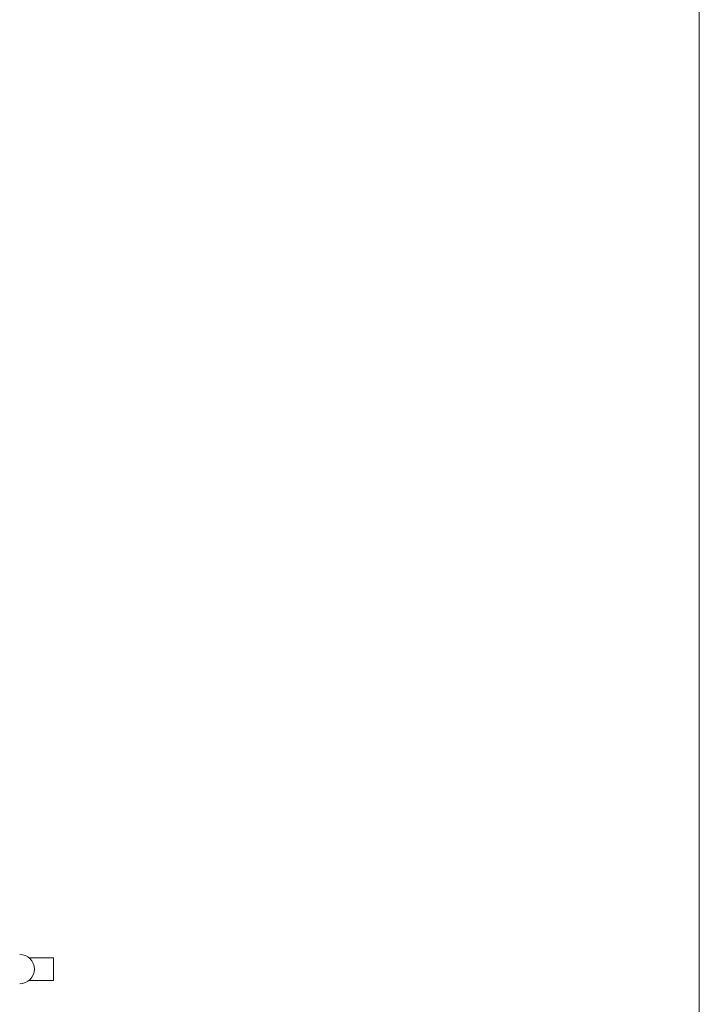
# Model space of a CAD drawing. Header units: millimetres. Extents: x -8 to 594, y 0 to 420.
# Tile 156 of 249: x 234 to 249, y 309 to 331. Entities that reach past the tile are written whole.
import ezdxf

# ---------------------------------------------------------------- set-up
doc = ezdxf.new("R2010")
doc.units = ezdxf.units.MM
doc.layers.add('1', color=7, linetype='Continuous', true_color=0xffffff)
doc.styles.add('Calibri', font='txt')
doc.dimstyles.get("Standard").update_dxf_attribs({"dimtxt": 0.18, "dimasz": 0.18, "dimexe": 0.18, "dimexo": 0.0625, "dimgap": 0.09, "dimtad": 0, "dimtih": 1, "dimtoh": 1, "dimdec": 4, "dimzin": 0, "dimdsep": 46, "dimtxsty": 'Standard', "dimcen": 0.09, "dimadec": 0, "dimazin": 0, "dimtfac": 1, "dimtdec": 4, "dimtofl": 0, "dimtmove": 0, "dimatfit": 3, "dimfxl": 0, "dimtolj": 1, "dimtzin": 0, "dimarcsym": 0})

# ---------------------------------------------------------------- blocks, each defined once
blk = doc.blocks.new('_U2')
at = {"layer": '1', "color": 18, "lineweight": 13}
for p, q in [((147.37, 320.701), (147.37, 378.38)), ((281.821, 328.547), (281.821, 378.38)), ((147.37, 376.38), (189.299, 376.38)), ((281.821, 376.38), (239.891, 376.38))]:
    blk.add_line(p, q, dxfattribs=at)
at = {"layer": '1', "color": 18}
for points in [[(147.37, 376.38), (150.87, 377.318), (150.87, 375.442)], [(281.821, 376.38), (278.321, 375.442), (278.321, 377.318)]]:
    blk.add_solid(points, dxfattribs=at)
at = {"layer": '1', "color": 18, "linetype": 'Continuous', "lineweight": 13, "char_height": 3.5, "attachment_point": 7, "line_spacing_factor": 1.399613, "style": 'Calibri'}
for s, insert in [('\\fCalibri|b0|i0;\\W1.0000;2.7', (190.985, 373.383)), ('\\fCalibri|b0|i0;\\W1.0000;LIFT POINT SPAN', (201.135, 373.383))]:
    blk.add_mtext(s, dxfattribs=dict(at, insert=insert))

msp = doc.modelspace()

# ---------------------------------------------------------------- linework, layer by layer
at = {"layer": '1', "color": 155, "linetype": 'Continuous', "lineweight": 18}
for p, q in [((249.123, 333.77), (249.123, 286.025)), ((234.258, 310.148), (234.802, 310.148)), ((234.802, 310.148), (234.802, 309.648)), ((234.802, 309.648), (234.258, 309.648))]:
    msp.add_line(p, q, dxfattribs=at)
for start, end in [(0, 90), (270, 0)]:
    msp.add_arc((234.051, 309.898), 0.325, start, end, dxfattribs=at)

# ---------------------------------------------------------------- dimensions: what is measured, and where the dimension line sits
at = {"layer": '1', "color": 18, "linetype": 'Continuous', "lineweight": 13}
dim = msp.add_linear_dim(base=(281.821, 376.38), p1=(147.37, 320.701), p2=(281.821, 327.047), text=' <> \\fCalibri|b0|i0;\\C18;{\\H1.00x;\\fCalibri|b0|i0;LIFT POINT SPAN\\fCalibri|b0|i0;}\\C18;', dimstyle='Standard', override={"dimtxt": 3.5, "dimasz": 3.5, "dimexe": 2, "dimexo": 0, "dimgap": 1.5, "dimtih": 0, "dimtoh": 0, "dimdec": 1, "dimlfac": 0.02, "dimdsep": 46, "dimlunit": 2, "dimtxsty": 'Calibri', "dimsah": 1, "dimse1": 0, "dimse2": 0, "dimsd1": 0, "dimsd2": 0, "dimclrd": 18, "dimclre": 18, "dimclrt": 18, "dimtol": 0, "dimtm": -0.1, "dimtfac": 1, "dimtdec": 2, "dimtofl": 1, "dimtmove": 0, "dimlwd": 13, "dimlwe": 13}, dxfattribs=at)
dim.commit()
dim.dimension.update_dxf_attribs({"geometry": '_U2', "text_midpoint": (214.595, 376.38), "dimtype": 160})

doc.saveas('drawing.dxf')
